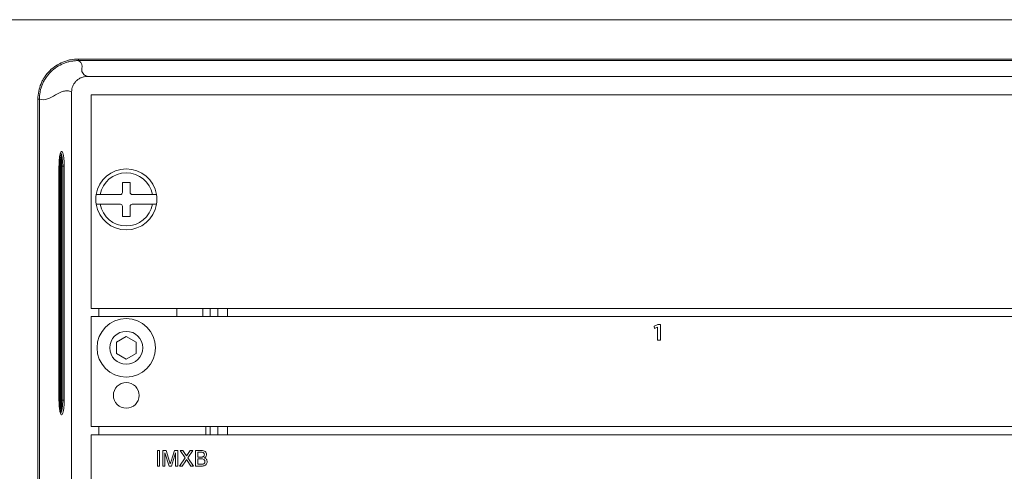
# Model space of a CAD drawing. Header units: millimetres. Extents: x 0 to 1118, y 0 to 864.
# Tile 211 of 248: x 705 to 736, y 673 to 688. Entities that reach past the tile are written whole.
import ezdxf

# ---------------------------------------------------------------- set-up
doc = ezdxf.new("R2010")
doc.units = ezdxf.units.MM
doc.styles.add('SLDTEXTSTYLE3', font='TXT', dxfattribs={"width": 0.605})
doc.dimstyles.new('SLDDIMSTYLE1', dxfattribs={"dimtxt": 3.175, "dimasz": 3.302, "dimexe": 0, "dimexo": 0.0625, "dimgap": 0.79375, "dimtad": 0, "dimtih": 1, "dimtoh": 1, "dimdec": 1, "dimlfac": 4, "dimrnd": 1e-09, "dimzin": 12, "dimdsep": 46, "dimtxsty": 'SLDTEXTSTYLE3', "dimsah": 1, "dimcen": 0.09, "dimadec": 0, "dimazin": 3, "dimtfac": 1, "dimtofl": 0, "dimtmove": 0, "dimatfit": 3, "dimfxl": 1, "dimfrac": 2, "dimtolj": 1, "dimtzin": 12, "dimarcsym": 0})

# ---------------------------------------------------------------- blocks, each defined once
blk = doc.blocks.new('_D_5')
at = {"color": 7, "linetype": 'Continuous', "lineweight": 0}
for p, q in [((797.743, 687.94), (605.248, 687.94)), ((606.848, 687.94), (606.848, 673.176)), ((606.848, 653.54), (606.848, 668.303)), ((690.778, 653.54), (605.248, 653.54))]:
    blk.add_line(p, q, dxfattribs=at)
for points in [[(606.848, 687.94), (606.34, 684.638), (607.356, 684.638)], [(606.848, 653.54), (607.356, 656.842), (606.34, 656.842)]]:
    blk.add_solid(points, dxfattribs=at)
at = {"color": 7, "linetype": 'Continuous', "lineweight": 0, "insert": (601.391, 672.396), "char_height": 3.175, "attachment_point": 1, "style": 'SLDTEXTSTYLE3'}
blk.add_mtext('137.6', dxfattribs=at)

msp = doc.modelspace()

# ---------------------------------------------------------------- linework, layer by layer
at = {"color": 7, "linetype": 'Continuous', "lineweight": 15}
for p, q in [((706.534, 686.678), (706.534, 686.628)), ((706.534, 686.678), (780.101, 686.678)), ((780.101, 686.628), (706.534, 686.628)), ((706.818, 686.117), (779.817, 686.117)), ((707.242, 686.117), (707.491, 686.117)), ((718.696, 686.117), (718.944, 686.117)), ((730.946, 686.117), (731.194, 686.117)), ((705.287, 685.394), (705.238, 685.394)), ((705.238, 662.637), (705.238, 685.394)), ((705.287, 685.394), (705.287, 662.637)), ((706.318, 662.932), (706.318, 685.623)), ((706.945, 685.528), (706.945, 678.678)), ((743.195, 685.528), (706.945, 685.528)), ((705.992, 675.418), (705.992, 683.528)), ((705.992, 683.528), (705.993, 683.528)), ((705.993, 683.573), (705.993, 683.528)), ((705.993, 683.528), (705.993, 675.418)), ((705.913, 675.742), (705.913, 683.242)), ((705.914, 675.742), (705.914, 683.242)), ((705.961, 683.223), (705.937, 683.223)), ((705.937, 675.723), (705.937, 683.223)), ((705.961, 683.223), (705.961, 675.723)), ((706.032, 683.242), (706.08, 683.242)), ((706.032, 675.742), (706.032, 683.242)), ((706.08, 683.242), (706.08, 675.742)), ((707.945, 682.722), (707.945, 682.397)), ((708.195, 682.722), (707.945, 682.722)), ((708.195, 682.397), (708.195, 682.722)), ((707.232, 682.334), (707.105, 682.334)), ((707.883, 682.334), (707.232, 682.334)), ((708.908, 682.334), (708.258, 682.334)), ((709.035, 682.334), (708.908, 682.334)), ((707.105, 682.022), (707.232, 682.022)), ((707.232, 682.022), (707.883, 682.022)), ((707.945, 681.959), (707.945, 681.634)), ((708.195, 681.634), (708.195, 681.959)), ((708.258, 682.022), (708.908, 682.022)), ((708.908, 682.022), (709.035, 682.022)), ((707.945, 681.634), (708.195, 681.634)), ((706.945, 678.678), (743.195, 678.678)), ((706.945, 678.419), (779.695, 678.419)), ((706.945, 678.419), (706.945, 674.894)), ((709.695, 678.678), (709.695, 678.419)), ((710.76, 678.419), (710.76, 678.678)), ((711.32, 678.419), (711.32, 678.678)), ((725.117, 678.169), (724.993, 678.108)), ((724.993, 678.108), (725.009, 678.036)), ((725.009, 678.036), (725.102, 678.083)), ((725.102, 678.083), (725.104, 678.083)), ((725.104, 678.083), (725.104, 677.662)), ((725.197, 678.169), (725.117, 678.169)), ((725.197, 677.662), (725.197, 678.169)), ((708.07, 677.78), (707.758, 677.6)), ((708.383, 677.6), (708.07, 677.78)), ((707.758, 677.6), (707.758, 677.239)), ((708.383, 677.239), (708.383, 677.6)), ((725.104, 677.662), (725.197, 677.662)), ((707.758, 677.239), (708.07, 677.058)), ((708.07, 677.058), (708.383, 677.239)), ((705.913, 675.742), (705.914, 675.742)), ((705.937, 675.723), (705.961, 675.723)), ((706.032, 675.742), (706.08, 675.742)), ((705.993, 675.418), (705.992, 675.418)), ((705.993, 675.418), (705.993, 675.372)), ((779.695, 674.894), (706.945, 674.894)), ((706.945, 674.627), (706.945, 663.127)), ((779.695, 674.627), (706.945, 674.627)), ((710.62, 674.894), (710.62, 674.627)), ((710.76, 674.627), (710.76, 674.894)), ((711.32, 674.627), (711.32, 674.894)), ((709.067, 674.127), (709.137, 674.127)), ((709.067, 673.627), (709.067, 674.127)), ((709.137, 674.127), (709.137, 673.627)), ((709.24, 674.127), (709.346, 674.127)), ((709.24, 673.627), (709.24, 674.127)), ((709.443, 673.627), (709.31, 674.05)), ((709.31, 674.05), (709.31, 673.627)), ((709.346, 674.127), (709.458, 673.776)), ((709.505, 673.782), (709.615, 674.127)), ((709.65, 674.05), (709.517, 673.627)), ((709.615, 674.127), (709.721, 674.127)), ((709.65, 673.627), (709.65, 674.05)), ((709.721, 674.127), (709.721, 673.627)), ((709.801, 674.127), (709.886, 674.127)), ((709.96, 673.896), (709.801, 674.127)), ((709.886, 674.127), (709.973, 674)), ((710.031, 674), (710.118, 674.127)), ((710.204, 674.127), (710.045, 673.895)), ((710.118, 674.127), (710.204, 674.127)), ((710.291, 674.127), (710.478, 674.127)), ((710.291, 673.627), (710.291, 674.127)), ((710.362, 674.069), (710.362, 673.915)), ((710.457, 674.069), (710.362, 674.069)), ((709.775, 673.627), (709.96, 673.896)), ((709.979, 673.799), (709.861, 673.627)), ((710.145, 673.627), (710.023, 673.803)), ((710.045, 673.895), (710.23, 673.627)), ((710.362, 673.915), (710.465, 673.915)), ((710.362, 673.857), (710.362, 673.684)), ((710.472, 673.857), (710.362, 673.857)), ((710.362, 673.684), (710.48, 673.684)), ((709.137, 673.627), (709.067, 673.627)), ((709.31, 673.627), (709.24, 673.627)), ((709.517, 673.627), (709.443, 673.627)), ((709.721, 673.627), (709.65, 673.627)), ((709.861, 673.627), (709.775, 673.627)), ((710.23, 673.627), (710.145, 673.627)), ((710.479, 673.627), (710.291, 673.627))]:
    msp.add_line(p, q, dxfattribs=at)
at = {"color": 9, "linetype": 'Continuous', "lineweight": 15}
for p, q in [((705.968, 683.549), (705.968, 683.598)), ((705.913, 683.242), (705.914, 683.242)), ((705.914, 683.223), (705.937, 683.223)), ((705.993, 683.242), (706.032, 683.242)), ((707.195, 678.678), (707.195, 678.419)), ((710.523, 678.419), (710.523, 678.678)), ((711.001, 678.678), (711.001, 678.419)), ((705.993, 675.742), (706.032, 675.742)), ((705.968, 675.347), (705.968, 675.396)), ((707.195, 674.894), (707.195, 674.627)), ((711.001, 674.894), (711.001, 674.627))]:
    msp.add_line(p, q, dxfattribs=at)
at = {"color": 7, "linetype": 'Continuous', "lineweight": 15, "flags": 128}
msp.add_lwpolyline([(705.993, 675.385), (706.012, 675.465), (706.026, 675.585), (706.032, 675.742), (706.032, 675.742), (706.032, 675.742)], dxfattribs=at)
at = {"color": 7, "linetype": 'Continuous', "lineweight": 15}
for centre, radius in [((708.07, 677.419), 0.938), ((708.07, 677.419), 0.528), ((708.07, 675.894), 0.413)]:
    msp.add_circle(centre, radius, dxfattribs=at)
for centre, radius, start, end in [((705.968, 683.573), 0.025, 0, 89), ((705.967, 683.523), 0.0259, 9.1731, 86.9018), ((705.969, 683.526), 0.0235, 4.1715, 92.7908), ((708.07, 682.178), 0.978, 9.198, 170.802), ((708.07, 682.178), 0.853, 10.5611, 169.4389), ((708.07, 682.178), 0.978, 170.802, 189.198), ((707.883, 682.397), 0.0625, 270, 0), ((708.258, 682.397), 0.0625, 180, 270), ((708.07, 682.178), 0.978, 350.802, 9.198), ((708.07, 682.178), 0.978, 189.198, 350.802), ((708.07, 682.178), 0.853, 190.5611, 349.4389), ((707.883, 681.959), 0.0625, 0, 90), ((708.258, 681.959), 0.0625, 90, 180), ((705.967, 675.422), 0.0259, 273.0946, 350.8281), ((705.969, 675.42), 0.0235, 267.2049, 355.8304), ((705.968, 675.372), 0.025, 271, 0)]:
    msp.add_arc(centre, radius, start, end, dxfattribs=at)
for centre, start_param, end_param in [((706.023, 683.223), 0.512849, 1.570796), ((706.023, 675.723), 1.570796, 2.628744)]:
    msp.add_ellipse(centre, major_axis=(0, 0.35), ratio=0.176328, start_param=start_param, end_param=end_param, dxfattribs=at)
for points, knots in [([(705.238, 685.394), (705.238, 685.479), (705.246, 685.564), (705.28, 685.73), (705.305, 685.811), (705.354, 685.927), (705.372, 685.965), (705.412, 686.04), (705.434, 686.076), (705.505, 686.181), (705.559, 686.246), (705.679, 686.364), (705.746, 686.418), (705.887, 686.51), (705.961, 686.549), (706.079, 686.597), (706.119, 686.611), (706.2, 686.636), (706.241, 686.646), (706.365, 686.67), (706.449, 686.678), (706.534, 686.678)], [0, 0, 0, 0, 0.125, 0.125, 0.25, 0.25, 0.3125, 0.3125, 0.375, 0.375, 0.5, 0.5, 0.625, 0.625, 0.75, 0.75, 0.8125, 0.8125, 0.875, 0.875, 1, 1, 1, 1]), ([(706.534, 686.628), (706.514, 686.628), (706.493, 686.628), (706.452, 686.626), (706.432, 686.624), (706.372, 686.618), (706.292, 686.607), (706.213, 686.588), (706.135, 686.565), (706.096, 686.551), (705.983, 686.505), (705.912, 686.468), (705.776, 686.379), (705.712, 686.327), (705.596, 686.214), (705.545, 686.152), (705.476, 686.051), (705.455, 686.015), (705.416, 685.944), (705.398, 685.908), (705.352, 685.796), (705.328, 685.718), (705.303, 685.598), (705.297, 685.557), (705.291, 685.496), (705.29, 685.476), (705.288, 685.435), (705.287, 685.414), (705.287, 685.394)], [0, 0, 0, 0, 0.03125, 0.03125, 0.0625, 0.0625, 0.125, 0.1875, 0.1875, 0.25, 0.25, 0.375, 0.375, 0.5, 0.5, 0.625, 0.625, 0.6875, 0.6875, 0.75, 0.75, 0.875, 0.875, 0.9375, 0.9375, 0.96875, 0.96875, 1, 1, 1, 1]), ([(706.818, 686.117), (706.807, 686.122), (706.796, 686.128), (706.777, 686.138), (706.749, 686.154), (706.698, 686.191), (706.64, 686.265), (706.645, 686.415), (706.672, 686.544), (706.534, 686.628)], [0, 0, 0, 0, 0.03125, 0.03125, 0.0625, 0.125, 0.25, 0.5, 1, 1, 1, 1]), ([(706.818, 686.117), (706.785, 686.117), (706.752, 686.114), (706.689, 686.102), (706.657, 686.092), (706.597, 686.068), (706.568, 686.053), (706.514, 686.018), (706.488, 685.997), (706.442, 685.951), (706.421, 685.926), (706.384, 685.872), (706.368, 685.843), (706.331, 685.754), (706.318, 685.689), (706.318, 685.623)], [0, 0, 0, 0, 0.125, 0.125, 0.25, 0.25, 0.375, 0.375, 0.5, 0.5, 0.625, 0.625, 0.75, 0.75, 1, 1, 1, 1]), ([(706.318, 685.623), (706.296, 685.633), (706.275, 685.642), (706.232, 685.654), (706.168, 685.664), (706.018, 685.644), (705.716, 685.48), (705.457, 685.327), (705.287, 685.394)], [0, 0, 0, 0, 0.0625, 0.0625, 0.125, 0.25, 0.5, 1, 1, 1, 1]), ([(705.913, 683.242), (705.914, 683.303), (705.917, 683.416), (705.933, 683.559), (705.954, 683.661), (705.981, 683.717), (706.01, 683.72), (706.038, 683.667), (706.06, 683.565), (706.076, 683.427), (706.08, 683.312), (706.08, 683.251), (706.08, 683.242)], [0, 0, 0, 0, 0.1211087, 0.2262978, 0.3326806, 0.4404855, 0.5496224, 0.6593729, 0.7686865, 0.8767148, 0.9832342, 1, 1, 1, 1]), ([(705.937, 683.223), (705.937, 683.239), (705.937, 683.298), (705.942, 683.394), (705.954, 683.49), (705.964, 683.531), (705.968, 683.549)], [0, 0, 0, 0, 0.126337, 0.440422, 0.754669, 1, 1, 1, 1]), ([(706.032, 683.242), (706.032, 683.242), (706.032, 683.25), (706.032, 683.305), (706.027, 683.407), (706.012, 683.532), (705.989, 683.621), (705.967, 683.666), (705.953, 683.662), (705.948, 683.66)], [0, 0, 0, 0, 0.000022, 0.033373, 0.245642, 0.461097, 0.679346, 0.898659, 1, 1, 1, 1]), ([(706.08, 675.742), (706.079, 675.682), (706.077, 675.569), (706.061, 675.426), (706.039, 675.324), (706.013, 675.267), (705.984, 675.264), (705.956, 675.317), (705.934, 675.418), (705.918, 675.556), (705.913, 675.672), (705.913, 675.733), (705.913, 675.742)], [0, 0, 0, 0, 0.120192, 0.225385, 0.331744, 0.439529, 0.54865, 0.6584, 0.767725, 0.87577, 0.982308, 1, 1, 1, 1]), ([(705.968, 675.396), (705.966, 675.405), (705.958, 675.435), (705.946, 675.511), (705.938, 675.618), (705.937, 675.692), (705.937, 675.723)], [0, 0, 0, 0, 0.1263354, 0.4459417, 0.7652357, 1, 1, 1, 1]), ([(705.957, 675.325), (705.96, 675.324), (705.967, 675.323), (705.973, 675.339), (705.977, 675.35)], [0, 0, 0, 0, 0.332762, 1, 1, 1, 1]), ([(709.973, 674), (709.978, 673.992), (709.986, 673.98), (709.996, 673.964), (709.998, 673.956), (709.999, 673.952)], [0, 0, 0, 0, 0.5612734, 0.7817664, 1, 1, 1, 1]), ([(709.999, 673.952), (710.005, 673.961), (710.016, 673.977), (710.027, 673.993), (710.031, 674)], [0, 0, 0, 0, 0.559992, 1, 1, 1, 1]), ([(710.573, 673.991), (710.572, 674.004), (710.57, 674.025), (710.554, 674.048), (710.52, 674.071), (710.485, 674.07), (710.457, 674.069)], [0, 0, 0, 0, 0.249552, 0.37499, 0.500252, 1, 1, 1, 1]), ([(710.478, 674.127), (710.501, 674.126), (710.545, 674.125), (710.603, 674.097), (710.637, 674.049), (710.641, 674.014), (710.644, 673.997)], [0, 0, 0, 0, 0.281155, 0.560061, 0.780078, 1, 1, 1, 1]), ([(710.525, 673.921), (710.533, 673.924), (710.549, 673.931), (710.57, 673.955), (710.572, 673.977), (710.573, 673.991)], [0, 0, 0, 0, 0.280844, 0.560972, 1, 1, 1, 1]), ([(710.644, 673.997), (710.642, 673.984), (710.639, 673.958), (710.615, 673.917), (710.586, 673.9), (710.569, 673.89)], [0, 0, 0, 0, 0.280308, 0.560746, 1, 1, 1, 1]), ([(709.458, 673.776), (709.462, 673.762), (709.47, 673.738), (709.477, 673.713), (709.48, 673.702)], [0, 0, 0, 0, 0.560013, 1, 1, 1, 1]), ([(709.48, 673.702), (709.485, 673.717), (709.493, 673.744), (709.501, 673.77), (709.505, 673.782)], [0, 0, 0, 0, 0.560001, 1, 1, 1, 1]), ([(710.003, 673.833), (709.998, 673.827), (709.99, 673.815), (709.983, 673.804), (709.979, 673.799)], [0, 0, 0, 0, 0.560028, 1, 1, 1, 1]), ([(710.023, 673.803), (710.02, 673.809), (710.013, 673.819), (710.006, 673.829), (710.003, 673.833)], [0, 0, 0, 0, 0.559986, 1, 1, 1, 1]), ([(710.465, 673.915), (710.476, 673.915), (710.496, 673.915), (710.516, 673.919), (710.525, 673.921)], [0, 0, 0, 0, 0.5603948, 1, 1, 1, 1]), ([(710.592, 673.771), (710.591, 673.785), (710.589, 673.807), (710.572, 673.83), (710.538, 673.857), (710.501, 673.857), (710.472, 673.857)], [0, 0, 0, 0, 0.249848, 0.375527, 0.501141, 1, 1, 1, 1]), ([(710.663, 673.77), (710.661, 673.753), (710.658, 673.72), (710.634, 673.676), (710.576, 673.63), (710.519, 673.628), (710.479, 673.627)], [0, 0, 0, 0, 0.18719, 0.374377, 0.560775, 1, 1, 1, 1]), ([(710.48, 673.684), (710.488, 673.684), (710.502, 673.684), (710.517, 673.686), (710.523, 673.687)], [0, 0, 0, 0, 0.56007, 1, 1, 1, 1]), ([(710.523, 673.687), (710.534, 673.69), (710.556, 673.695), (710.579, 673.718), (710.591, 673.744), (710.592, 673.762), (710.592, 673.771)], [0, 0, 0, 0, 0.280341, 0.55911, 0.77939, 1, 1, 1, 1]), ([(710.569, 673.89), (710.583, 673.884), (710.612, 673.874), (710.643, 673.842), (710.66, 673.806), (710.662, 673.782), (710.663, 673.77)], [0, 0, 0, 0, 0.280207, 0.559662, 0.779703, 1, 1, 1, 1])]:
    msp.add_open_spline(points, degree=3, knots=knots, dxfattribs=at)

# ---------------------------------------------------------------- dimensions: what is measured, and where the dimension line sits
at = {"color": 7, "linetype": 'Continuous', "lineweight": 0}
dim = msp.add_linear_dim(base=(606.848, 653.54), p1=(799.343, 687.94), p2=(692.378, 653.54), angle=90, dimstyle='SLDDIMSTYLE1', dxfattribs=at)
dim.commit()
dim.dimension.update_dxf_attribs({"geometry": '_D_5', "text_midpoint": (606.848, 670.74), "dimtype": 160})

doc.saveas('drawing.dxf')
